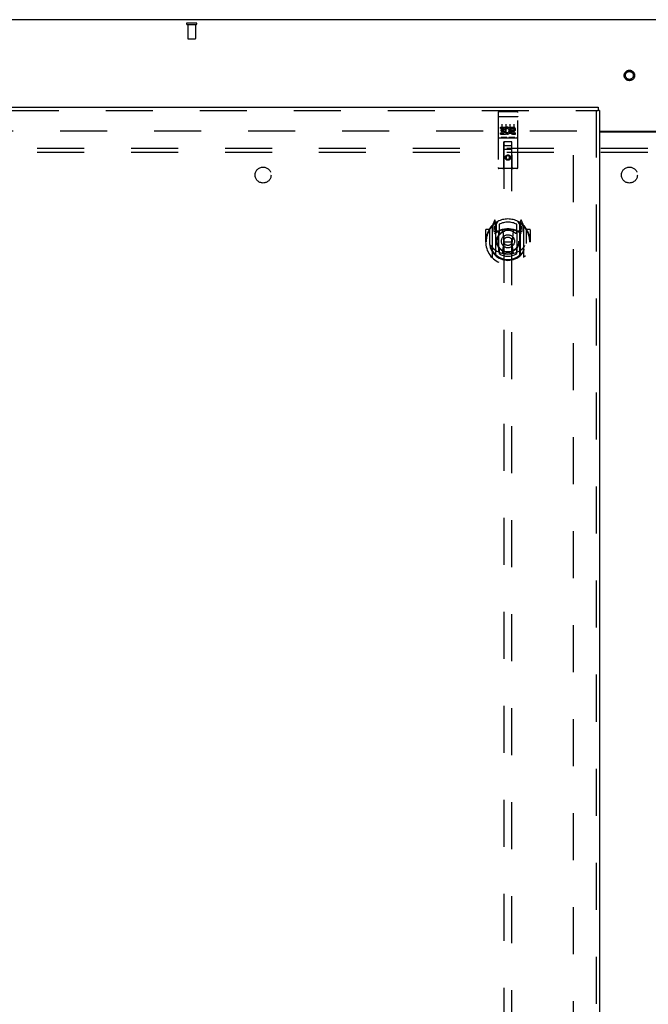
# Model space of a CAD drawing. Header units: inches. Extents: x 0 to 268, y 0 to 174.
# Tile 72 of 85: x 65 to 85, y 98 to 129. Entities that reach past the tile are written whole.
import ezdxf

# ---------------------------------------------------------------- set-up
doc = ezdxf.new("R2010")
doc.units = ezdxf.units.IN
doc.header["$LTSCALE"] = 14.749625
doc.header["$MEASUREMENT"] = 0
doc.linetypes.add('HIDDEN', pattern=[0.2, 0.1, -0.1])
doc.layers.get('0').update_dxf_attribs({"linetype": 'CONTINUOUS'})
for name, color, linetype in [('DEFAULT_2', 8, 'HIDDEN'), ('LEFTHAND_DOOR_ASSEMBLY', 7, 'CONTINUOUS'), ('SUBPANEL', 7, 'CONTINUOUS')]:
    doc.layers.add(name, color=color, linetype=linetype)

msp = doc.modelspace()

# ---------------------------------------------------------------- linework, layer by layer
at = {"color": 3, "linetype": 'Continuous'}
for p, q in [((123.305, 129.337), (45.659, 129.337)), ((83.544, 125.837), (85.419, 125.837)), ((83.544, 125.822), (85.419, 125.822))]:
    msp.add_line(p, q, dxfattribs=at)
at = {"layer": 'DEFAULT_2', "color": 8, "linetype": 'HIDDEN'}
for p, q in [((70.597, 129.233), (70.881, 129.233)), ((70.597, 129.19), (70.881, 129.19)), ((70.615, 129.19), (70.615, 128.743)), ((70.863, 129.19), (70.863, 128.743)), ((70.625, 128.733), (70.853, 128.733)), ((82.836, 125.837), (48.746, 125.837)), ((82.732, 52.816), (82.732, 125.858))]:
    msp.add_line(p, q, dxfattribs=at)
for radius in [0.164, 0.124]:
    msp.add_circle((84.482, 127.587), radius, dxfattribs=at)
for centre, radius, start, end in [((70.597, 129.211), 0.0215, 90, 270), ((70.881, 129.211), 0.0215, 270, 90), ((70.625, 128.743), 0.01, 180, 270), ((70.853, 128.743), 0.01, 270, 360)]:
    msp.add_arc(centre, radius, start, end, dxfattribs=at)
at = {"layer": 'LEFTHAND_DOOR_ASSEMBLY', "color": 3, "linetype": 'Continuous'}
for p, q in [((47.399, 126.587), (83.502, 126.587)), ((83.544, 126.483), (83.544, 52.191))]:
    msp.add_line(p, q, dxfattribs=at)
at = {"layer": 'LEFTHAND_DOOR_ASSEMBLY', "color": 8, "linetype": 'HIDDEN'}
for p, q in [((47.399, 126.483), (83.502, 126.483)), ((80.357, 126.424), (80.357, 124.699)), ((80.387, 126.454), (80.952, 126.454)), ((80.982, 124.699), (80.982, 126.424)), ((83.44, 126.483), (83.44, 52.191)), ((80.374, 126.295), (80.373, 126.295)), ((80.375, 126.296), (80.374, 126.295)), ((80.374, 126.295), (80.374, 126.295)), ((80.376, 126.296), (80.375, 126.296)), ((80.377, 126.296), (80.376, 126.296)), ((80.377, 126.296), (80.377, 126.296)), ((80.378, 126.296), (80.377, 126.296)), ((80.379, 126.296), (80.378, 126.296)), ((80.38, 126.296), (80.379, 126.296)), ((80.381, 126.296), (80.38, 126.296)), ((80.382, 126.296), (80.381, 126.296)), ((80.382, 126.296), (80.382, 126.296)), ((80.383, 126.296), (80.382, 126.296)), ((80.384, 126.296), (80.383, 126.296)), ((80.385, 126.296), (80.384, 126.296)), ((80.386, 126.296), (80.385, 126.296)), ((80.387, 126.296), (80.386, 126.296)), ((80.387, 126.296), (80.952, 126.296)), ((80.482, 126.063), (80.482, 125.757)), ((80.607, 126.063), (80.607, 125.757)), ((80.732, 126.063), (80.732, 125.757)), ((80.857, 126.063), (80.857, 125.757)), ((80.952, 126.296), (80.953, 126.296)), ((80.953, 126.296), (80.954, 126.296)), ((80.954, 126.296), (80.955, 126.296)), ((80.955, 126.296), (80.955, 126.296)), ((80.955, 126.296), (80.956, 126.296)), ((80.956, 126.296), (80.957, 126.296)), ((80.957, 126.296), (80.958, 126.296)), ((80.958, 126.296), (80.959, 126.296)), ((80.959, 126.296), (80.959, 126.296)), ((80.959, 126.296), (80.96, 126.296)), ((80.96, 126.296), (80.961, 126.296)), ((80.961, 126.296), (80.962, 126.296)), ((80.962, 126.296), (80.963, 126.296)), ((80.963, 126.296), (80.963, 126.296)), ((80.963, 126.296), (80.964, 126.296)), ((80.964, 126.296), (80.965, 126.295)), ((80.438, 125.919), (80.438, 125.961)), ((80.438, 125.961), (80.594, 125.961)), ((80.438, 125.919), (80.551, 125.919)), ((80.438, 125.748), (80.438, 125.791)), ((80.438, 125.791), (80.551, 125.791)), ((80.459, 125.834), (80.459, 125.876)), ((80.459, 125.876), (80.551, 125.876)), ((80.459, 125.834), (80.551, 125.834)), ((80.551, 125.876), (80.551, 125.919)), ((80.551, 125.791), (80.551, 125.834)), ((80.594, 125.784), (80.594, 125.961)), ((80.594, 125.784), (80.607, 125.802)), ((80.594, 125.748), (80.594, 125.76)), ((80.597, 125.759), (80.594, 125.76)), ((80.618, 125.913), (80.601, 125.952)), ((80.75, 125.919), (80.75, 125.961)), ((80.75, 125.961), (80.842, 125.961)), ((80.75, 125.919), (80.842, 125.919)), ((80.81, 125.834), (80.856, 125.834)), ((80.814, 125.875), (80.842, 125.875)), ((80.814, 125.791), (80.906, 125.791)), ((80.906, 125.748), (80.906, 125.791)), ((80.387, 125.626), (80.952, 125.626)), ((80.438, 125.748), (80.594, 125.748)), ((80.631, 125.642), (80.459, 125.642)), ((80.539, 124.699), (80.543, 125.509)), ((80.544, 125.509), (80.543, 125.509)), ((80.544, 125.509), (80.544, 91.507)), ((80.794, 125.509), (80.544, 125.509)), ((80.881, 125.642), (80.709, 125.642)), ((80.794, 91.507), (80.794, 125.509)), ((80.796, 125.509), (80.794, 125.509)), ((80.799, 124.699), (80.796, 125.509)), ((80.814, 125.748), (80.906, 125.748)), ((80.797, 125.259), (80.542, 125.259)), ((80.584, 125.384), (80.754, 125.384)), ((80.669, 125.081), (80.607, 125.045)), ((80.607, 125.045), (80.607, 124.973)), ((80.607, 125.045), (80.617, 125.039)), ((80.607, 124.973), (80.617, 124.979)), ((80.607, 124.973), (80.669, 124.937)), ((80.669, 125.069), (80.617, 125.039)), ((80.617, 125.039), (80.617, 124.979)), ((80.617, 124.979), (80.669, 124.948)), ((80.669, 125.081), (80.669, 125.069)), ((80.732, 125.045), (80.669, 125.081)), ((80.722, 125.039), (80.669, 125.069)), ((80.669, 124.948), (80.722, 124.979)), ((80.669, 124.937), (80.732, 124.973)), ((80.669, 124.937), (80.669, 124.948)), ((80.732, 125.045), (80.722, 125.039)), ((80.722, 124.979), (80.722, 125.039)), ((80.732, 124.973), (80.722, 124.979)), ((80.732, 124.973), (80.732, 125.045)), ((80.952, 124.669), (80.387, 124.669)), ((80.244, 123.035), (80.174, 122.859)), ((80.287, 122.951), (80.273, 123.032)), ((80.294, 122.904), (80.364, 123.013)), ((80.974, 123.013), (81.044, 122.904)), ((81.066, 123.032), (81.052, 122.951)), ((81.165, 122.859), (81.095, 123.035)), ((79.969, 122.738), (79.969, 122.365)), ((80.087, 122.753), (79.984, 122.753)), ((80.087, 122.753), (80.087, 122.365)), ((80.095, 122.738), (80.087, 122.753)), ((80.094, 122.776), (80.094, 122.318)), ((80.169, 122.849), (80.169, 121.881)), ((80.227, 122.844), (80.227, 122.694)), ((80.294, 122.844), (80.227, 122.844)), ((80.227, 122.694), (80.287, 122.694)), ((80.235, 122.837), (80.265, 122.791)), ((80.266, 122.955), (80.265, 122.955)), ((80.266, 122.955), (80.265, 122.955)), ((80.266, 122.955), (80.266, 122.955)), ((80.287, 121.935), (80.287, 122.951)), ((80.294, 121.96), (80.294, 122.963)), ((80.297, 122.938), (80.297, 122.731)), ((80.387, 122.693), (80.314, 122.693)), ((80.317, 122.711), (80.383, 122.711)), ((80.387, 122.052), (80.387, 122.683)), ((80.394, 122.916), (80.394, 122.664)), ((80.506, 122.709), (80.537, 122.365)), ((80.833, 122.709), (80.802, 122.365)), ((80.944, 122.664), (80.944, 122.916)), ((81.024, 122.693), (80.952, 122.693)), ((80.952, 122.683), (80.952, 122.052)), ((80.956, 122.711), (81.022, 122.711)), ((81.042, 122.731), (81.042, 122.938)), ((81.044, 121.96), (81.044, 122.963)), ((81.112, 122.844), (81.044, 122.844)), ((81.052, 122.951), (81.052, 121.935)), ((81.052, 122.694), (81.112, 122.694)), ((81.074, 122.955), (81.069, 122.958)), ((81.074, 122.791), (81.104, 122.837)), ((81.112, 122.694), (81.112, 122.844)), ((81.169, 121.881), (81.169, 122.849)), ((81.244, 122.776), (81.244, 122.318)), ((81.252, 122.753), (81.244, 122.738)), ((81.252, 122.365), (81.252, 122.753)), ((81.354, 122.753), (81.252, 122.753)), ((81.369, 122.738), (81.369, 122.365)), ((79.969, 122.365), (79.984, 122.365)), ((80.087, 122.365), (80.102, 122.365)), ((80.507, 122.026), (80.537, 122.365)), ((80.537, 122.365), (80.802, 122.365)), ((80.832, 122.026), (80.802, 122.365)), ((81.252, 122.365), (81.237, 122.365)), ((81.354, 122.365), (81.369, 122.365)), ((80.094, 122.318), (80.095, 122.316)), ((80.394, 122.103), (80.394, 122)), ((80.944, 122), (80.944, 122.103)), ((81.244, 122.318), (81.244, 122.316))]:
    msp.add_line(p, q, dxfattribs=at)
at = {"layer": 'LEFTHAND_DOOR_ASSEMBLY', "color": 7, "linetype": 'Continuous'}
for p in [(83.502, 126.587), (83.544, 126.483)]:
    msp.add_line(p, (83.502, 126.483), dxfattribs=at)
at = {"layer": 'LEFTHAND_DOOR_ASSEMBLY', "color": 8, "linetype": 'HIDDEN'}
for points in [[(80.373, 126.295), (80.372, 126.295), (80.372, 126.295), (80.372, 126.295), (80.371, 126.295), (80.371, 126.295), (80.371, 126.295), (80.37, 126.295), (80.37, 126.295), (80.37, 126.295), (80.369, 126.295), (80.369, 126.295), (80.369, 126.295), (80.368, 126.295), (80.368, 126.294), (80.368, 126.294), (80.367, 126.294), (80.367, 126.294), (80.367, 126.294), (80.366, 126.294), (80.366, 126.294), (80.366, 126.294), (80.365, 126.294), (80.365, 126.294), (80.365, 126.294), (80.365, 126.294), (80.364, 126.294), (80.364, 126.294), (80.364, 126.293), (80.364, 126.293), (80.363, 126.293), (80.363, 126.293), (80.363, 126.293), (80.363, 126.293), (80.362, 126.293), (80.362, 126.293), (80.362, 126.293), (80.362, 126.293), (80.361, 126.293), (80.361, 126.292), (80.361, 126.292), (80.361, 126.292), (80.361, 126.292), (80.36, 126.292), (80.36, 126.292), (80.36, 126.292), (80.36, 126.292), (80.36, 126.292), (80.359, 126.292), (80.359, 126.292), (80.359, 126.291), (80.359, 126.291), (80.359, 126.291), (80.359, 126.291), (80.359, 126.291), (80.358, 126.291), (80.358, 126.291), (80.358, 126.291), (80.358, 126.291), (80.358, 126.291), (80.358, 126.29), (80.358, 126.29), (80.358, 126.29), (80.358, 126.29), (80.357, 126.29), (80.357, 126.29), (80.357, 126.29), (80.357, 126.29), (80.357, 126.29), (80.357, 126.29), (80.357, 126.289), (80.357, 126.289), (80.357, 126.289), (80.357, 126.289), (80.357, 126.289), (80.357, 126.289), (80.357, 126.289), (80.357, 126.289)], [(80.965, 126.295), (80.966, 126.295), (80.966, 126.295), (80.966, 126.295), (80.967, 126.295), (80.967, 126.295), (80.968, 126.295), (80.968, 126.295), (80.968, 126.295), (80.969, 126.295), (80.969, 126.295), (80.969, 126.295), (80.97, 126.295), (80.97, 126.295), (80.97, 126.295), (80.971, 126.295), (80.971, 126.294), (80.971, 126.294), (80.972, 126.294), (80.972, 126.294), (80.972, 126.294), (80.973, 126.294), (80.973, 126.294), (80.973, 126.294), (80.973, 126.294), (80.974, 126.294), (80.974, 126.294), (80.974, 126.294), (80.975, 126.294), (80.975, 126.294), (80.975, 126.293), (80.975, 126.293), (80.976, 126.293), (80.976, 126.293), (80.976, 126.293), (80.976, 126.293), (80.977, 126.293), (80.977, 126.293), (80.977, 126.293), (80.977, 126.293), (80.978, 126.293), (80.978, 126.292), (80.978, 126.292), (80.978, 126.292), (80.978, 126.292), (80.979, 126.292), (80.979, 126.292), (80.979, 126.292), (80.979, 126.292), (80.979, 126.292), (80.98, 126.292), (80.98, 126.292), (80.98, 126.291), (80.98, 126.291), (80.98, 126.291), (80.98, 126.291), (80.98, 126.291), (80.981, 126.291), (80.981, 126.291), (80.981, 126.291), (80.981, 126.291), (80.981, 126.291), (80.981, 126.29), (80.981, 126.29), (80.981, 126.29), (80.981, 126.29), (80.981, 126.29), (80.982, 126.29), (80.982, 126.29), (80.982, 126.29), (80.982, 126.29), (80.982, 126.29), (80.982, 126.289), (80.982, 126.289), (80.982, 126.289), (80.982, 126.289), (80.982, 126.289), (80.982, 126.289), (80.982, 126.289), (80.982, 126.289)], [(80.459, 125.642), (80.458, 125.642), (80.458, 125.642), (80.458, 125.642), (80.458, 125.642), (80.458, 125.642), (80.457, 125.642), (80.457, 125.642), (80.457, 125.642), (80.457, 125.642), (80.457, 125.642), (80.456, 125.642), (80.456, 125.642), (80.456, 125.642), (80.456, 125.642), (80.456, 125.642), (80.456, 125.642), (80.455, 125.642), (80.455, 125.642), (80.455, 125.642), (80.455, 125.642), (80.455, 125.642), (80.455, 125.642), (80.455, 125.643), (80.454, 125.643), (80.454, 125.643), (80.454, 125.643), (80.454, 125.643), (80.454, 125.643), (80.454, 125.643), (80.454, 125.643), (80.454, 125.643), (80.453, 125.643), (80.453, 125.643), (80.453, 125.643), (80.453, 125.643), (80.453, 125.643), (80.453, 125.643), (80.453, 125.643), (80.453, 125.643), (80.453, 125.643), (80.452, 125.643), (80.452, 125.643), (80.452, 125.643), (80.452, 125.643), (80.452, 125.643), (80.452, 125.643)], [(80.637, 125.643), (80.637, 125.643), (80.637, 125.643), (80.637, 125.643), (80.637, 125.643), (80.637, 125.643), (80.636, 125.643), (80.636, 125.643), (80.636, 125.643), (80.636, 125.643), (80.636, 125.643), (80.636, 125.643), (80.636, 125.643), (80.636, 125.643), (80.636, 125.643), (80.635, 125.643), (80.635, 125.643), (80.635, 125.643), (80.635, 125.643), (80.635, 125.643), (80.635, 125.643), (80.635, 125.643), (80.635, 125.643), (80.634, 125.643), (80.634, 125.642), (80.634, 125.642), (80.634, 125.642), (80.634, 125.642), (80.634, 125.642), (80.634, 125.642), (80.633, 125.642), (80.633, 125.642), (80.633, 125.642), (80.633, 125.642), (80.633, 125.642), (80.633, 125.642), (80.632, 125.642), (80.632, 125.642), (80.632, 125.642), (80.632, 125.642), (80.632, 125.642), (80.631, 125.642), (80.631, 125.642), (80.631, 125.642), (80.631, 125.642), (80.631, 125.642)], [(80.709, 125.642), (80.708, 125.642), (80.708, 125.642), (80.708, 125.642), (80.708, 125.642), (80.708, 125.642), (80.707, 125.642), (80.707, 125.642), (80.707, 125.642), (80.707, 125.642), (80.707, 125.642), (80.706, 125.642), (80.706, 125.642), (80.706, 125.642), (80.706, 125.642), (80.706, 125.642), (80.706, 125.642), (80.705, 125.642), (80.705, 125.642), (80.705, 125.642), (80.705, 125.642), (80.705, 125.642), (80.705, 125.642), (80.705, 125.643), (80.704, 125.643), (80.704, 125.643), (80.704, 125.643), (80.704, 125.643), (80.704, 125.643), (80.704, 125.643), (80.704, 125.643), (80.704, 125.643), (80.703, 125.643), (80.703, 125.643), (80.703, 125.643), (80.703, 125.643), (80.703, 125.643), (80.703, 125.643), (80.703, 125.643), (80.703, 125.643), (80.703, 125.643), (80.702, 125.643), (80.702, 125.643), (80.702, 125.643), (80.702, 125.643), (80.702, 125.643), (80.702, 125.643)], [(80.887, 125.643), (80.887, 125.643), (80.887, 125.643), (80.887, 125.643), (80.887, 125.643), (80.887, 125.643), (80.886, 125.643), (80.886, 125.643), (80.886, 125.643), (80.886, 125.643), (80.886, 125.643), (80.886, 125.643), (80.886, 125.643), (80.886, 125.643), (80.886, 125.643), (80.885, 125.643), (80.885, 125.643), (80.885, 125.643), (80.885, 125.643), (80.885, 125.643), (80.885, 125.643), (80.885, 125.643), (80.885, 125.643), (80.884, 125.643), (80.884, 125.642), (80.884, 125.642), (80.884, 125.642), (80.884, 125.642), (80.884, 125.642), (80.884, 125.642), (80.883, 125.642), (80.883, 125.642), (80.883, 125.642), (80.883, 125.642), (80.883, 125.642), (80.883, 125.642), (80.882, 125.642), (80.882, 125.642), (80.882, 125.642), (80.882, 125.642), (80.882, 125.642), (80.881, 125.642), (80.881, 125.642), (80.881, 125.642), (80.881, 125.642), (80.881, 125.642)], [(80.124, 122.804), (80.125, 122.805), (80.125, 122.806), (80.126, 122.806), (80.127, 122.807), (80.128, 122.808), (80.128, 122.809), (80.129, 122.81), (80.13, 122.81), (80.131, 122.811), (80.131, 122.812), (80.132, 122.813), (80.133, 122.813), (80.134, 122.814), (80.134, 122.815), (80.135, 122.815), (80.136, 122.816), (80.137, 122.817), (80.138, 122.817), (80.139, 122.818), (80.139, 122.819), (80.14, 122.819), (80.141, 122.82), (80.142, 122.82), (80.143, 122.821), (80.144, 122.822), (80.145, 122.822), (80.145, 122.823), (80.146, 122.823), (80.147, 122.824), (80.148, 122.824), (80.149, 122.825), (80.15, 122.825), (80.151, 122.825), (80.152, 122.826)], [(81.187, 122.826), (81.188, 122.825), (81.189, 122.825), (81.19, 122.825), (81.191, 122.824), (81.192, 122.824), (81.193, 122.823), (81.193, 122.823), (81.194, 122.822), (81.195, 122.822), (81.196, 122.821), (81.197, 122.82), (81.198, 122.82), (81.199, 122.819), (81.2, 122.819), (81.2, 122.818), (81.201, 122.817), (81.202, 122.817), (81.203, 122.816), (81.204, 122.815), (81.204, 122.815), (81.205, 122.814), (81.206, 122.813), (81.207, 122.813), (81.208, 122.812), (81.208, 122.811), (81.209, 122.81), (81.21, 122.81), (81.211, 122.809), (81.211, 122.808), (81.212, 122.807), (81.213, 122.806), (81.213, 122.806), (81.214, 122.805), (81.215, 122.804)], [(80.137, 122.252), (80.14, 122.246), (80.143, 122.241), (80.146, 122.237), (80.149, 122.232), (80.152, 122.228), (80.155, 122.223), (80.157, 122.219), (80.16, 122.215), (80.162, 122.212), (80.165, 122.208), (80.167, 122.205), (80.17, 122.201), (80.172, 122.198), (80.174, 122.195), (80.177, 122.192), (80.179, 122.189), (80.181, 122.186), (80.183, 122.184), (80.185, 122.181), (80.187, 122.179), (80.189, 122.176), (80.191, 122.174), (80.193, 122.172), (80.195, 122.17), (80.197, 122.168), (80.199, 122.166), (80.201, 122.164), (80.202, 122.162), (80.204, 122.16), (80.206, 122.159), (80.207, 122.157), (80.209, 122.156), (80.211, 122.154), (80.212, 122.153), (80.214, 122.151), (80.215, 122.15)], [(81.124, 122.15), (81.125, 122.151), (81.127, 122.153), (81.128, 122.154), (81.13, 122.156), (81.132, 122.157), (81.133, 122.159), (81.135, 122.16), (81.137, 122.162), (81.138, 122.164), (81.14, 122.166), (81.142, 122.168), (81.144, 122.17), (81.146, 122.172), (81.148, 122.174), (81.15, 122.176), (81.152, 122.179), (81.154, 122.181), (81.156, 122.184), (81.158, 122.186), (81.16, 122.189), (81.162, 122.192), (81.165, 122.195), (81.167, 122.198), (81.169, 122.201), (81.172, 122.205), (81.174, 122.208), (81.177, 122.212), (81.179, 122.215), (81.182, 122.219), (81.184, 122.223), (81.187, 122.228), (81.19, 122.232), (81.193, 122.237), (81.196, 122.241), (81.199, 122.246), (81.202, 122.252)], [(80.152, 121.904), (80.151, 121.905), (80.15, 121.905), (80.149, 121.906), (80.148, 121.906), (80.147, 121.907), (80.146, 121.907), (80.145, 121.908), (80.145, 121.908), (80.144, 121.909), (80.143, 121.909), (80.142, 121.91), (80.141, 121.91), (80.14, 121.911), (80.139, 121.912), (80.139, 121.912), (80.138, 121.913), (80.137, 121.914), (80.136, 121.914), (80.135, 121.915), (80.134, 121.916), (80.134, 121.916), (80.133, 121.917), (80.132, 121.918), (80.131, 121.918), (80.131, 121.919), (80.13, 121.92), (80.129, 121.921), (80.128, 121.921), (80.128, 121.922), (80.127, 121.923), (80.126, 121.924), (80.125, 121.925), (80.125, 121.925), (80.124, 121.926)], [(80.857, 122.008), (80.852, 122.007), (80.847, 122.005), (80.841, 122.004), (80.836, 122.003), (80.83, 122.001), (80.825, 122), (80.819, 121.999), (80.814, 121.998), (80.808, 121.997), (80.803, 121.995), (80.797, 121.994), (80.792, 121.993), (80.786, 121.992), (80.781, 121.992), (80.775, 121.991), (80.77, 121.99), (80.764, 121.989), (80.759, 121.988), (80.753, 121.988), (80.748, 121.987), (80.742, 121.986), (80.737, 121.986), (80.731, 121.985), (80.725, 121.985), (80.72, 121.984), (80.714, 121.984), (80.709, 121.984), (80.703, 121.983), (80.697, 121.983), (80.692, 121.983), (80.686, 121.983), (80.681, 121.983), (80.675, 121.983), (80.669, 121.983), (80.664, 121.983), (80.658, 121.983), (80.653, 121.983), (80.647, 121.983), (80.642, 121.983), (80.636, 121.983), (80.63, 121.984), (80.625, 121.984), (80.619, 121.984), (80.614, 121.985), (80.608, 121.985), (80.602, 121.986), (80.597, 121.986), (80.591, 121.987), (80.586, 121.988), (80.58, 121.988), (80.575, 121.989), (80.569, 121.99), (80.564, 121.991), (80.558, 121.992), (80.553, 121.992), (80.547, 121.993), (80.541, 121.994), (80.536, 121.995), (80.531, 121.997), (80.525, 121.998), (80.52, 121.999), (80.514, 122), (80.509, 122.001), (80.503, 122.003), (80.498, 122.004), (80.492, 122.005), (80.487, 122.007), (80.482, 122.008)], [(81.215, 121.926), (81.214, 121.925), (81.213, 121.925), (81.213, 121.924), (81.212, 121.923), (81.211, 121.922), (81.211, 121.921), (81.21, 121.921), (81.209, 121.92), (81.208, 121.919), (81.208, 121.918), (81.207, 121.918), (81.206, 121.917), (81.205, 121.916), (81.204, 121.916), (81.204, 121.915), (81.203, 121.914), (81.202, 121.914), (81.201, 121.913), (81.2, 121.912), (81.2, 121.912), (81.199, 121.911), (81.198, 121.91), (81.197, 121.91), (81.196, 121.909), (81.195, 121.909), (81.194, 121.908), (81.193, 121.908), (81.193, 121.907), (81.192, 121.907), (81.191, 121.906), (81.19, 121.906), (81.189, 121.905), (81.188, 121.905), (81.187, 121.904)]]:
    msp.add_lwpolyline(points, dxfattribs=at)
for centre, radius in [((80.669, 125.009), 0.085), ((80.669, 125.009), 0.0845), ((80.669, 122.383), 0.35), ((80.669, 122.383), 0.335), ((80.669, 122.383), 0.205), ((80.669, 122.383), 0.133)]:
    msp.add_circle(centre, radius, dxfattribs=at)
for centre, radius, start, end in [((80.387, 126.424), 0.03, 90, 180), ((80.952, 126.424), 0.03, 0, 90), ((80.644, 125.855), 0.107, 244.2636, 113.4027), ((80.644, 125.855), 0.0639, 234.8895, 113.4026), ((80.814, 125.812), 0.0635, 90, 270), ((80.814, 125.813), 0.0219, 100.307, 270), ((80.843, 125.897), 0.0644, 282.2995, 90.0775), ((80.842, 125.897), 0.0219, 269.9011, 90), ((80.387, 125.596), 0.03, 90, 180), ((80.584, 125.469), 0.04, 90, 180), ((80.754, 125.469), 0.04, 0, 90), ((80.952, 125.596), 0.03, 0, 90), ((80.584, 125.424), 0.04, 180, 270), ((80.754, 125.424), 0.04, 270, 360), ((80.387, 124.699), 0.03, 180, 270), ((80.509, 124.699), 0.03, 270, 360), ((80.829, 124.699), 0.03, 180, 270), ((80.952, 124.699), 0.03, 270, 360), ((80.669, 122.383), 0.7, 35.2961, 144.7039), ((80.258, 123.029), 0.015, 10, 158.1959), ((80.314, 122.963), 0.02, 121.4688, 179.9992), ((80.669, 122.383), 0.6, 62.7204, 117.2796), ((81.024, 122.963), 0.02, 0, 58.5295), ((81.081, 123.029), 0.015, 21.8041, 170), ((80.669, 122.365), 0.7, 125.5126, 54.4874), ((79.984, 122.738), 0.015, 90, 180), ((80.669, 122.365), 0.685, 146.9885, 180), ((80.114, 122.776), 0.02, 144.7039, 180), ((80.184, 122.849), 0.015, 135.0748, 180), ((80.239, 122.839), 0.005, 90, 212.6792), ((80.669, 122.053), 0.7, 53.2319, 126.7681), ((80.274, 122.919), 0.02, 0, 125.5126), ((80.277, 122.938), 0.02, 0, 125.2543), ((80.106, 122.689), 0.188, 0, 32.6792), ((80.314, 122.713), 0.02, 180, 270), ((80.317, 122.731), 0.02, 180, 270), ((80.383, 122.731), 0.02, 270, 293.464), ((80.402, 122.683), 0.015, 112.9863, 180), ((80.669, 122.071), 0.7, 66.536, 113.464), ((80.424, 122.664), 0.03, 180, 311.1261), ((80.669, 122.383), 0.343, 48.8739, 131.1261), ((80.486, 122.708), 0.02, 5.0796, 105.6131), ((80.853, 122.708), 0.02, 74.3869, 174.9204), ((80.914, 122.664), 0.03, 228.8739, 360), ((80.937, 122.683), 0.015, 0, 67.0137), ((80.956, 122.731), 0.02, 246.536, 270), ((81.022, 122.731), 0.02, 270, 360), ((81.024, 122.713), 0.02, 270, 360), ((81.062, 122.938), 0.02, 54.7457, 180), ((81.064, 122.919), 0.02, 54.4874, 180), ((81.232, 122.689), 0.188, 147.3208, 180), ((81.099, 122.839), 0.005, 327.3208, 90), ((81.154, 122.849), 0.015, 0, 44.9252), ((81.224, 122.776), 0.02, 0, 35.2961), ((80.669, 122.365), 0.685, 0, 33.0115), ((81.354, 122.738), 0.015, 0, 90), ((80.669, 122.368), 0.583, 180.2464, 359.7536), ((80.114, 122.318), 0.02, 180, 187.6622), ((80.669, 122.393), 0.58, 187.6622, 352.3378), ((80.669, 122.683), 0.7, 229.529, 310.471), ((80.402, 122.052), 0.015, 180, 247.0137), ((80.424, 122.103), 0.03, 48.8739, 180), ((80.669, 122.383), 0.343, 228.8739, 311.1261), ((80.914, 122.103), 0.03, 0, 131.1261), ((80.937, 122.052), 0.015, 292.9863, 360), ((81.224, 122.318), 0.02, 352.3378, 360), ((80.184, 121.881), 0.015, 180, 224.9252), ((80.302, 121.935), 0.015, 180, 229.6413), ((80.314, 121.96), 0.02, 180, 230.6594), ((80.669, 122.393), 0.48, 235.0461, 304.9539), ((80.487, 122.028), 0.02, 254.4248, 354.9204), ((80.852, 122.028), 0.02, 185.0796, 285.5752), ((81.024, 121.96), 0.02, 309.3378, 359.9984), ((81.037, 121.935), 0.015, 310.3587, 360), ((81.154, 121.881), 0.015, 315.0748, 360)]:
    msp.add_arc(centre, radius, start, end, dxfattribs=at)
at = {"layer": 'SUBPANEL', "color": 8, "linetype": 'HIDDEN'}
for p, q in [((51.138, 125.305), (117.826, 125.305)), ((51.138, 125.18), (117.826, 125.18))]:
    msp.add_line(p, q, dxfattribs=at)
for centre in [(72.982, 124.462), (84.482, 124.462)]:
    msp.add_circle(centre, 0.25, dxfattribs=at)

doc.saveas('drawing.dxf')
